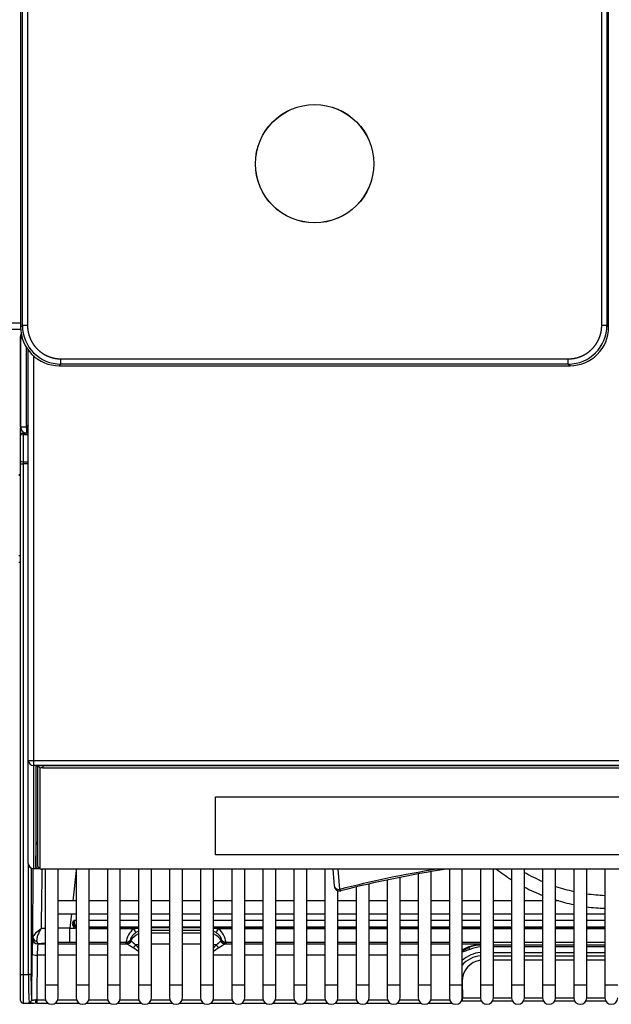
# Model space of a CAD drawing. Header units: millimetres. Extents: x 0 to 287, y 0 to 200.
# Tile 7 of 63: x 52 to 64, y 33 to 52. Entities that reach past the tile are written whole.
import ezdxf

# ---------------------------------------------------------------- set-up
doc = ezdxf.new("R2010")
doc.units = ezdxf.units.MM
doc.layers.add('130.194_BW4C_CTM', color=7, linetype='Continuous')
doc.layers.add('Défaut', color=7, linetype='Continuous')

# ---------------------------------------------------------------- blocks, each defined once
blk = doc.blocks.new('SE1')
at = {"layer": '130.194_BW4C_CTM', "color": 7, "linetype": 'Continuous'}
for p, q in [((52.148, 85.905), (52.148, 45.757)), ((63.494, 45.757), (63.494, 85.905)), ((52.181, 45.79), (52.181, 85.872)), ((52.281, 85.872), (52.281, 45.79)), ((63.361, 45.79), (63.361, 85.872)), ((63.461, 85.872), (63.461, 45.79)), ((52.148, 45.834), (35.834, 45.834)), ((52.148, 45.757), (52.181, 45.79)), ((52.281, 45.79), (52.181, 45.79)), ((63.461, 45.79), (63.361, 45.79)), ((63.461, 45.79), (63.494, 45.757)), ((35.834, 45.716), (52.156, 45.716)), ((52.143, 43.834), (52.143, 45.579)), ((52.146, 45.548), (52.146, 45.556)), ((52.146, 45.556), (52.146, 45.556)), ((52.188, 45.548), (52.146, 45.548)), ((52.146, 45.548), (52.146, 43.834)), ((52.264, 43.841), (52.264, 45.383)), ((52.296, 37.4), (52.296, 45.335)), ((52.396, 45.211), (52.396, 37.396)), ((52.926, 45.046), (52.892, 45.013)), ((52.926, 45.146), (62.716, 45.146)), ((52.926, 45.046), (52.926, 45.146)), ((62.716, 45.046), (52.926, 45.046)), ((62.716, 45.046), (62.716, 45.146)), ((62.75, 45.013), (62.716, 45.046)), ((52.892, 45.013), (62.75, 45.013)), ((52.146, 43.834), (52.257, 43.834)), ((52.146, 43.715), (52.146, 43.808)), ((52.146, 43.697), (52.146, 43.715)), ((52.146, 43.715), (52.196, 43.715)), ((52.196, 43.735), (52.196, 43.715)), ((52.196, 43.715), (52.196, 43.678)), ((52.196, 43.715), (52.245, 43.715)), ((52.257, 43.834), (52.264, 43.841)), ((52.296, 43.714), (52.263, 43.714)), ((52.264, 43.841), (52.296, 43.873)), ((52.271, 43.834), (52.264, 43.827)), ((52.264, 43.827), (52.264, 43.716)), ((52.264, 43.716), (52.296, 43.716)), ((52.266, 43.836), (52.296, 43.866)), ((52.266, 43.829), (52.266, 43.836)), ((52.266, 43.836), (52.273, 43.836)), ((52.296, 43.859), (52.271, 43.834)), ((52.296, 43.834), (52.271, 43.834)), ((52.146, 43.176), (52.146, 43.697)), ((52.196, 43.678), (52.196, 43.157)), ((52.296, 43.678), (52.196, 43.678)), ((52.146, 43.12), (52.146, 43.176)), ((52.196, 43.157), (52.196, 43.12)), ((52.196, 43.157), (52.296, 43.157)), ((52.296, 43.252), (52.296, 43.277)), ((52.146, 43.12), (52.196, 43.12)), ((52.146, 33.265), (52.146, 43.12)), ((52.196, 43.12), (52.196, 33.265)), ((52.296, 43.12), (52.196, 43.12)), ((52.146, 42.91), (52.116, 42.91)), ((52.146, 42.896), (52.116, 42.896)), ((52.146, 41.342), (52.116, 41.342)), ((52.116, 41.222), (52.146, 41.222)), ((52.296, 35.411), (52.296, 37.4)), ((52.396, 37.396), (74.696, 37.396)), ((52.396, 37.396), (52.396, 37.3)), ((74.696, 37.3), (52.396, 37.3)), ((52.396, 37.3), (52.396, 35.312)), ((52.438, 37.28), (52.438, 35.33)), ((52.446, 35.788), (52.446, 37.285)), ((52.476, 37.29), (52.476, 35.354)), ((52.482, 37.291), (52.526, 37.247)), ((52.526, 35.304), (52.526, 37.247)), ((74.546, 37.294), (52.546, 37.294)), ((52.576, 37.294), (52.576, 37.253)), ((52.576, 37.253), (74.516, 37.253)), ((55.906, 35.574), (55.906, 36.692)), ((55.906, 36.692), (71.186, 36.692)), ((52.438, 35.33), (52.446, 35.788)), ((71.186, 35.575), (55.906, 35.575)), ((71.186, 35.574), (55.906, 35.574)), ((52.298, 33.265), (52.298, 35.393)), ((52.476, 35.354), (52.526, 35.304)), ((52.477, 35.352), (52.526, 35.304)), ((52.348, 35.324), (52.348, 33.265)), ((52.396, 35.312), (52.518, 35.312)), ((52.396, 35.311), (52.396, 35.312)), ((52.396, 35.311), (52.518, 35.311)), ((74.516, 35.298), (52.576, 35.298)), ((52.621, 35.298), (52.621, 33.066)), ((52.871, 33.066), (52.871, 35.298)), ((53.221, 35.274), (53.157, 34.686)), ((53.221, 35.298), (53.221, 33.066)), ((53.471, 33.066), (53.471, 35.298)), ((53.821, 35.298), (53.821, 33.066)), ((54.071, 33.066), (54.071, 35.298)), ((54.421, 35.298), (54.421, 33.066)), ((54.671, 33.066), (54.671, 35.298)), ((55.021, 35.298), (55.021, 33.066)), ((55.271, 33.066), (55.271, 35.298)), ((55.621, 35.298), (55.621, 33.066)), ((55.871, 33.066), (55.871, 35.298)), ((56.221, 35.298), (56.221, 33.066)), ((56.471, 33.066), (56.471, 35.298)), ((56.821, 35.298), (56.821, 33.066)), ((57.071, 33.066), (57.071, 35.298)), ((57.421, 35.298), (57.421, 33.066)), ((57.671, 33.066), (57.671, 35.298)), ((58.021, 35.298), (58.021, 33.066)), ((58.173, 35.298), (58.201, 34.969)), ((58.267, 35.298), (58.301, 34.907)), ((59.821, 35.207), (59.821, 33.066)), ((60.071, 33.066), (60.071, 35.251)), ((60.421, 35.298), (60.421, 33.066)), ((60.671, 33.066), (60.671, 35.298)), ((61.021, 35.298), (61.021, 33.066)), ((61.271, 33.066), (61.271, 35.298)), ((61.621, 35.298), (61.621, 33.066)), ((61.871, 33.066), (61.871, 35.298)), ((62.221, 35.298), (62.221, 33.066)), ((62.471, 33.066), (62.471, 35.298)), ((62.821, 35.298), (62.821, 33.066)), ((63.071, 33.066), (63.071, 35.298)), ((63.421, 35.298), (63.421, 33.066)), ((58.871, 33.066), (58.871, 35.013)), ((59.221, 35.09), (59.221, 33.066)), ((59.471, 33.066), (59.471, 35.141)), ((58.271, 33.066), (58.271, 34.882)), ((58.621, 34.954), (58.621, 33.066)), ((53.221, 34.686), (52.871, 34.686)), ((53.821, 34.686), (53.471, 34.686)), ((54.421, 34.686), (54.071, 34.686)), ((55.021, 34.686), (54.671, 34.686)), ((55.621, 34.686), (55.271, 34.686)), ((56.221, 34.686), (55.871, 34.686)), ((56.821, 34.686), (56.471, 34.686)), ((57.421, 34.686), (57.071, 34.686)), ((58.021, 34.686), (57.671, 34.686)), ((58.621, 34.686), (58.271, 34.686)), ((59.221, 34.686), (58.871, 34.686)), ((59.821, 34.686), (59.471, 34.686)), ((60.421, 34.686), (60.071, 34.686)), ((61.021, 34.686), (60.671, 34.686)), ((61.621, 34.686), (61.271, 34.686)), ((62.221, 34.686), (61.871, 34.686)), ((62.531, 34.686), (62.471, 34.686)), ((52.871, 34.436), (53.221, 34.436)), ((53.129, 34.436), (53.099, 34.158)), ((53.471, 34.436), (53.821, 34.436)), ((54.071, 34.436), (54.421, 34.436)), ((54.671, 34.436), (55.021, 34.436)), ((55.271, 34.436), (55.621, 34.436)), ((55.871, 34.436), (56.221, 34.436)), ((56.471, 34.436), (56.821, 34.436)), ((57.071, 34.436), (57.421, 34.436)), ((57.671, 34.436), (58.021, 34.436)), ((58.271, 34.436), (58.621, 34.436)), ((58.871, 34.436), (59.221, 34.436)), ((59.471, 34.436), (59.821, 34.436)), ((60.071, 34.436), (60.421, 34.436)), ((60.671, 34.436), (61.021, 34.436)), ((61.271, 34.436), (61.621, 34.436)), ((61.871, 34.436), (62.221, 34.436)), ((62.471, 34.436), (62.821, 34.436)), ((63.071, 34.436), (63.421, 34.436)), ((53.179, 34.313), (53.221, 34.313)), ((53.179, 34.313), (53.179, 34.307)), ((53.221, 34.307), (53.179, 34.307)), ((53.179, 34.307), (53.179, 34.257)), ((53.471, 34.313), (53.821, 34.313)), ((53.821, 34.307), (53.471, 34.307)), ((54.071, 34.313), (54.421, 34.313)), ((54.421, 34.307), (54.071, 34.307)), ((54.671, 34.313), (55.021, 34.313)), ((55.021, 34.307), (54.671, 34.307)), ((55.271, 34.313), (55.621, 34.313)), ((55.621, 34.307), (55.271, 34.307)), ((55.871, 34.313), (56.221, 34.313)), ((56.221, 34.307), (55.871, 34.307)), ((56.471, 34.313), (56.821, 34.313)), ((56.821, 34.307), (56.471, 34.307)), ((57.071, 34.313), (57.421, 34.313)), ((57.421, 34.307), (57.071, 34.307)), ((57.671, 34.313), (58.021, 34.313)), ((58.021, 34.307), (57.671, 34.307)), ((58.271, 34.313), (58.621, 34.313)), ((58.621, 34.307), (58.271, 34.307)), ((58.871, 34.313), (59.221, 34.313)), ((59.221, 34.307), (58.871, 34.307)), ((59.471, 34.313), (59.821, 34.313)), ((59.821, 34.307), (59.471, 34.307)), ((60.071, 34.313), (60.421, 34.313)), ((60.421, 34.307), (60.071, 34.307)), ((60.671, 34.313), (61.021, 34.313)), ((61.021, 34.307), (60.671, 34.307)), ((61.271, 34.313), (61.621, 34.313)), ((61.621, 34.307), (61.271, 34.307)), ((61.871, 34.313), (62.221, 34.313)), ((62.221, 34.307), (61.871, 34.307)), ((62.471, 34.313), (62.821, 34.313)), ((62.821, 34.307), (62.471, 34.307)), ((63.071, 34.313), (63.421, 34.313)), ((63.421, 34.307), (63.071, 34.307)), ((53.099, 34.158), (53.2, 34.158)), ((53.099, 33.886), (53.099, 34.158)), ((53.221, 34.154), (53.2, 34.158)), ((53.471, 34.187), (53.821, 34.187)), ((53.471, 34.176), (53.821, 34.176)), ((53.821, 34.148), (53.471, 34.148)), ((54.071, 34.187), (54.421, 34.187)), ((54.071, 34.176), (54.421, 34.176)), ((54.324, 34.148), (54.071, 34.148)), ((54.324, 34.148), (54.421, 34.162)), ((54.671, 34.187), (55.021, 34.187)), ((54.671, 34.176), (55.021, 34.176)), ((54.671, 34.176), (55.021, 34.176)), ((55.021, 34.116), (54.671, 34.116)), ((54.671, 34.071), (55.021, 34.071)), ((55.271, 34.187), (55.621, 34.187)), ((55.271, 34.176), (55.621, 34.176)), ((55.271, 34.176), (55.621, 34.176)), ((55.621, 34.116), (55.271, 34.116)), ((55.271, 34.071), (55.621, 34.071)), ((55.871, 34.187), (56.221, 34.187)), ((55.871, 34.176), (56.221, 34.176)), ((55.871, 34.162), (55.968, 34.148)), ((56.221, 34.148), (55.968, 34.148)), ((56.471, 34.187), (56.821, 34.187)), ((56.471, 34.176), (56.821, 34.176)), ((56.821, 34.148), (56.471, 34.148)), ((57.071, 34.187), (57.421, 34.187)), ((57.071, 34.176), (57.421, 34.176)), ((57.421, 34.148), (57.071, 34.148)), ((57.671, 34.187), (58.021, 34.187)), ((57.671, 34.176), (58.021, 34.176)), ((58.021, 34.148), (57.671, 34.148)), ((58.271, 34.187), (58.621, 34.187)), ((58.271, 34.176), (58.621, 34.176)), ((58.621, 34.148), (58.271, 34.148)), ((58.871, 34.187), (59.221, 34.187)), ((58.871, 34.176), (59.221, 34.176)), ((59.221, 34.148), (58.871, 34.148)), ((59.471, 34.187), (59.821, 34.187)), ((59.471, 34.176), (59.821, 34.176)), ((59.821, 34.148), (59.471, 34.148)), ((60.071, 34.187), (60.421, 34.187)), ((60.071, 34.176), (60.421, 34.176)), ((60.421, 34.148), (60.071, 34.148)), ((60.671, 34.187), (61.021, 34.187)), ((60.671, 34.176), (61.021, 34.176)), ((61.021, 34.148), (60.671, 34.148)), ((61.271, 34.187), (61.621, 34.187)), ((61.271, 34.176), (61.621, 34.176)), ((61.621, 34.148), (61.271, 34.148)), ((61.871, 34.187), (62.221, 34.187)), ((61.871, 34.176), (62.221, 34.176)), ((62.221, 34.148), (61.871, 34.148)), ((62.471, 34.187), (62.821, 34.187)), ((62.471, 34.176), (62.821, 34.176)), ((62.821, 34.148), (62.471, 34.148)), ((63.071, 34.187), (63.421, 34.187)), ((63.071, 34.176), (63.421, 34.176)), ((63.421, 34.148), (63.071, 34.148)), ((52.381, 33.956), (52.381, 33.956)), ((52.46, 33.9), (52.481, 33.857)), ((52.481, 33.857), (52.481, 33.857)), ((52.481, 33.857), (52.621, 33.857)), ((52.871, 33.857), (53.221, 33.857)), ((53.221, 33.886), (53.099, 33.886)), ((53.821, 33.886), (53.471, 33.886)), ((53.471, 33.857), (53.821, 33.857)), ((54.18, 33.886), (54.071, 33.886)), ((54.071, 33.857), (54.196, 33.857)), ((54.186, 33.865), (54.18, 33.886)), ((54.267, 33.938), (54.273, 33.917)), ((54.369, 33.837), (54.421, 33.775)), ((55.021, 33.85), (54.671, 33.85)), ((55.621, 33.85), (55.271, 33.85)), ((55.871, 33.775), (55.923, 33.837)), ((56.019, 33.917), (56.025, 33.938)), ((56.096, 33.857), (56.221, 33.857)), ((56.112, 33.886), (56.106, 33.865)), ((56.221, 33.886), (56.112, 33.886)), ((56.821, 33.886), (56.471, 33.886)), ((56.471, 33.857), (56.821, 33.857)), ((57.421, 33.886), (57.071, 33.886)), ((57.071, 33.857), (57.421, 33.857)), ((58.021, 33.886), (57.671, 33.886)), ((57.671, 33.857), (58.021, 33.857)), ((58.621, 33.886), (58.271, 33.886)), ((58.271, 33.857), (58.621, 33.857)), ((59.221, 33.886), (58.871, 33.886)), ((58.871, 33.857), (59.221, 33.857)), ((59.821, 33.886), (59.471, 33.886)), ((59.471, 33.857), (59.821, 33.857)), ((60.421, 33.886), (60.071, 33.886)), ((60.071, 33.857), (60.421, 33.857)), ((61.021, 33.886), (60.671, 33.886)), ((60.671, 33.857), (61.021, 33.857)), ((61.621, 33.886), (61.271, 33.886)), ((61.271, 33.836), (61.621, 33.836)), ((62.221, 33.886), (61.871, 33.886)), ((61.871, 33.836), (62.221, 33.836)), ((62.821, 33.886), (62.471, 33.886)), ((62.471, 33.836), (62.821, 33.836)), ((63.421, 33.886), (63.071, 33.886)), ((63.071, 33.836), (63.421, 33.836)), ((52.361, 32.779), (52.369, 33.663)), ((52.469, 33.637), (52.461, 32.779)), ((52.621, 33.637), (52.469, 33.637)), ((53.221, 33.637), (52.871, 33.637)), ((53.821, 33.637), (53.471, 33.637)), ((54.421, 33.637), (54.071, 33.637)), ((54.421, 33.713), (54.314, 33.784)), ((55.978, 33.784), (55.871, 33.713)), ((56.221, 33.637), (55.871, 33.637)), ((56.821, 33.637), (56.471, 33.637)), ((57.421, 33.637), (57.071, 33.637)), ((58.021, 33.637), (57.671, 33.637)), ((58.621, 33.637), (58.271, 33.637)), ((59.221, 33.637), (58.871, 33.637)), ((59.821, 33.637), (59.471, 33.637)), ((60.421, 33.637), (60.071, 33.637)), ((60.671, 33.717), (60.797, 33.784)), ((61.621, 33.8), (61.271, 33.8)), ((61.271, 33.69), (61.621, 33.69)), ((62.221, 33.8), (61.871, 33.8)), ((61.871, 33.69), (62.221, 33.69)), ((62.821, 33.8), (62.471, 33.8)), ((62.471, 33.69), (62.821, 33.69)), ((63.421, 33.8), (63.071, 33.8)), ((63.071, 33.69), (63.421, 33.69)), ((61.271, 33.627), (61.621, 33.627)), ((61.621, 33.544), (61.271, 33.544)), ((61.871, 33.627), (62.221, 33.627)), ((62.221, 33.544), (61.871, 33.544)), ((62.471, 33.627), (62.821, 33.627)), ((62.821, 33.544), (62.471, 33.544)), ((63.071, 33.627), (63.421, 33.627)), ((63.421, 33.544), (63.071, 33.544)), ((52.146, 33.265), (52.196, 33.265)), ((52.146, 32.765), (52.146, 33.265)), ((52.196, 33.265), (52.196, 32.715)), ((52.196, 33.265), (52.298, 33.265)), ((52.348, 33.265), (52.298, 33.265)), ((52.621, 33.066), (52.871, 33.066)), ((52.621, 33.066), (52.621, 32.816)), ((52.871, 32.816), (52.871, 33.066)), ((53.221, 33.066), (53.471, 33.066)), ((53.221, 33.066), (53.221, 32.816)), ((53.471, 32.816), (53.471, 33.066)), ((53.821, 33.066), (54.071, 33.066)), ((53.821, 33.066), (53.821, 32.816)), ((54.071, 32.816), (54.071, 33.066)), ((54.421, 33.066), (54.671, 33.066)), ((54.421, 33.066), (54.421, 32.816)), ((54.671, 32.816), (54.671, 33.066)), ((55.021, 33.066), (55.271, 33.066)), ((55.021, 33.066), (55.021, 32.816)), ((55.271, 32.816), (55.271, 33.066)), ((55.621, 33.066), (55.871, 33.066)), ((55.621, 33.066), (55.621, 32.816)), ((55.871, 32.816), (55.871, 33.066)), ((56.221, 33.066), (56.471, 33.066)), ((56.221, 33.066), (56.221, 32.816)), ((56.471, 32.816), (56.471, 33.066)), ((56.821, 33.066), (57.071, 33.066)), ((56.821, 33.066), (56.821, 32.816)), ((57.071, 32.816), (57.071, 33.066)), ((57.421, 33.066), (57.671, 33.066)), ((57.421, 33.066), (57.421, 32.816)), ((57.671, 32.816), (57.671, 33.066)), ((58.021, 33.066), (58.271, 33.066)), ((58.021, 33.066), (58.021, 32.816)), ((58.271, 32.816), (58.271, 33.066)), ((58.621, 33.066), (58.871, 33.066)), ((58.621, 33.066), (58.621, 32.816)), ((58.871, 32.816), (58.871, 33.066)), ((59.221, 33.066), (59.471, 33.066)), ((59.221, 33.066), (59.221, 32.816)), ((59.471, 32.816), (59.471, 33.066)), ((59.821, 33.066), (60.071, 33.066)), ((59.821, 33.066), (59.821, 32.816)), ((60.071, 32.816), (60.071, 33.066)), ((60.421, 33.066), (60.671, 33.066)), ((60.421, 33.066), (60.421, 32.816)), ((60.671, 33.136), (60.673, 32.817)), ((60.671, 32.816), (60.671, 33.066)), ((61.021, 33.066), (61.271, 33.066)), ((61.021, 33.066), (61.021, 32.816)), ((61.271, 32.816), (61.271, 33.066)), ((61.621, 33.066), (61.871, 33.066)), ((61.621, 33.066), (61.621, 32.816)), ((61.871, 32.816), (61.871, 33.066)), ((62.221, 33.066), (62.471, 33.066)), ((62.221, 33.066), (62.221, 32.816)), ((62.471, 32.816), (62.471, 33.066)), ((62.821, 33.066), (63.071, 33.066)), ((62.821, 33.066), (62.821, 32.816)), ((63.071, 32.816), (63.071, 33.066)), ((63.421, 33.066), (63.671, 33.066)), ((63.421, 33.066), (63.421, 32.816)), ((52.196, 32.715), (52.376, 32.715)), ((52.461, 32.779), (52.627, 32.779)), ((52.461, 32.779), (52.461, 32.716)), ((52.461, 32.716), (52.671, 32.716)), ((52.821, 32.716), (53.271, 32.716)), ((52.865, 32.779), (53.227, 32.779)), ((53.421, 32.716), (53.871, 32.716)), ((53.465, 32.779), (53.827, 32.779)), ((54.021, 32.716), (54.471, 32.716)), ((54.065, 32.779), (54.427, 32.779)), ((54.621, 32.716), (55.071, 32.716)), ((54.665, 32.779), (55.027, 32.779)), ((55.221, 32.716), (55.671, 32.716)), ((55.265, 32.779), (55.627, 32.779)), ((55.821, 32.716), (56.271, 32.716)), ((55.865, 32.779), (56.227, 32.779)), ((56.421, 32.716), (56.871, 32.716)), ((56.465, 32.779), (56.827, 32.779)), ((57.021, 32.716), (57.471, 32.716)), ((57.065, 32.779), (57.427, 32.779)), ((57.621, 32.716), (58.071, 32.716)), ((57.665, 32.779), (58.027, 32.779)), ((58.221, 32.716), (58.671, 32.716)), ((58.265, 32.779), (58.627, 32.779)), ((58.821, 32.716), (59.271, 32.716)), ((58.865, 32.779), (59.227, 32.779)), ((59.421, 32.716), (59.871, 32.716)), ((59.465, 32.779), (59.827, 32.779)), ((60.021, 32.716), (60.471, 32.716)), ((60.065, 32.779), (60.427, 32.779)), ((60.673, 32.817), (61.021, 32.817)), ((60.673, 32.761), (60.673, 32.817)), ((60.673, 32.761), (61.034, 32.761)), ((61.258, 32.761), (61.634, 32.761)), ((61.271, 32.817), (61.621, 32.817)), ((61.858, 32.761), (62.234, 32.761)), ((61.871, 32.817), (62.221, 32.817)), ((62.458, 32.761), (62.834, 32.761)), ((62.471, 32.817), (62.821, 32.817)), ((63.058, 32.761), (63.434, 32.761)), ((63.071, 32.817), (63.421, 32.817))]:
    blk.add_line(p, q, dxfattribs=at)
for radius in [1.143, 1.141]:
    blk.add_circle((57.821, 48.911), radius, dxfattribs=at)
for centre, radius, start, end in [((52.926, 45.79), 0.745, 180.0026, 269.9974), ((62.716, 45.79), 0.745, 270.0026, 359.9974), ((52.266, 45.556), 0.12, 141.8681, 180), ((52.264, 45.548), 0.118, 140.3345, 180), ((52.892, 45.757), 0.744, 179.9961, 270.0039), ((62.75, 45.757), 0.744, 269.9961, 0.0039), ((52.264, 43.834), 0.118, 180, 270), ((52.264, 43.834), 0.018, 180, 270), ((52.266, 43.836), 0.02, 185.7392, 264.2608), ((52.396, 35.411), 0.1, 180, 270), ((-825.714, 47.647), 878.366, 359.11969, 359.19534), ((63.546, 14.469), 21.1, 99.1955, 104.3937), ((63.546, 14.54), 21, 98.7044, 104.3937), ((63.546, 38.166), 3.625, 232.2865, 237.9246), ((63.546, 38.166), 3.375, 240.2447, 246.8841), ((58.301, 34.978), 0.1, 184.9436, 284.3937), ((63.546, 38.166), 3.375, 251.4266, 257.5953), ((63.546, 38.166), 3.625, 242.4793, 248.5606), ((63.546, 38.166), 3.375, 261.9093, 267.8774), ((63.546, 38.166), 3.625, 252.7494, 258.463), ((63.546, 38.166), 3.625, 262.4706, 268.0239), ((53.245, 34.241), 0.0944, 167.1144, 241.8563), ((53.249, 34.252), 0.0759, 176.336, 243.6696), ((53.249, 34.257), 0.07, 180, 246.5197), ((52.897, 27.475), 6.686, 92.3922, 92.9949), ((52.897, 27.475), 6.686, 88.2728, 90.2354), ((54.635, 33.807), 0.462, 132.4128, 170.1333), ((54.523, 33.827), 0.289, 109.3702, 121.2658), ((55.768, 33.827), 0.29, 58.7541, 70.6129), ((55.659, 33.808), 0.46, 9.7849, 47.669), ((52.186, 33.995), 0.199, 348.8543, 357.7016), ((53.971, 33.667), 1.502, 172.7251, 181.143), ((53.088, 27.584), 6.302, 94.2898, 95.526), ((53.088, 27.584), 6.302, 89.9015, 91.9816), ((61.125, 32.929), 0.929, 96.435, 119.2902), ((61.058, 33.153), 0.683, 93.0998, 112.4706), ((62.9, 27.982), 6.134, 109.864, 111.3103), ((61.061, 33.115), 0.513, 94.4665, 140.0896), ((59.571, 33.179), 7.273, 179.3245, 183.5382), ((52.196, 32.765), 0.05, 180, 270), ((52.379, 33.075), 0.36, 269.2162, 279.3202), ((52.746, 32.816), 0.125, 180, 0), ((53.346, 32.816), 0.125, 180, 0), ((53.946, 32.816), 0.125, 180, 0), ((54.546, 32.816), 0.125, 180, 0), ((55.146, 32.816), 0.125, 180, 0), ((55.746, 32.816), 0.125, 180, 0), ((56.346, 32.816), 0.125, 180, 0), ((56.946, 32.816), 0.125, 180, 0), ((57.546, 32.816), 0.125, 180, 0), ((58.146, 32.816), 0.125, 180, 0), ((58.746, 32.816), 0.125, 180, 0), ((59.346, 32.816), 0.125, 180, 0), ((59.946, 32.816), 0.125, 180, 0), ((60.546, 32.816), 0.125, 180, 0), ((60.65, 28.763), 3.998, 89.6739, 89.9196), ((61.146, 32.816), 0.125, 180, 0), ((61.746, 32.816), 0.125, 180, 0), ((62.346, 32.816), 0.125, 180, 0), ((62.946, 32.816), 0.125, 180, 0), ((63.546, 32.816), 0.125, 180, 0)]:
    blk.add_arc(centre, radius, start, end, dxfattribs=at)
for centre, major_axis, ratio, start_param, end_param in [((52.263, 45.579), (0.0849, -0.0849), 0.999695, 3.301552, 3.926839), ((52.263, 43.834), (0.096, 0.072), 0.999762, 2.498227, 4.068795), ((52.196, 43.697), (-0.05, 0), 0.374607, 0, 1.570796), ((52.196, 43.176), (-0.05, 0), 0.374607, 0, 1.570796), ((52.396, 37.4), (0.1, 0), 0.992546, 3.141593, 4.712389), ((52.396, 37.4), (0.1, 0), 0.034899, 3.141593, 4.712389), ((52.546, 37.28), (-0.108, 0), 0.121869, 4.712389, 6.283185), ((52.576, 37.247), (-0.05, 0), 0.121869, 4.712389, 6.283185), ((52.476, 35.787), (-0.03, 0), 0.992546, 4.712389, 6.265732), ((52.546, 35.788), (0.0998, 0), 0.121869, 3.141593, 3.935186), ((52.396, 35.411), (-0.1, 0), 0.992546, 0, 1.570796), ((52.576, 35.354), (-0.1, 0), 0.121869, 0, 0.123095), ((52.546, 35.33), (0.108, 0), 0.121869, 3.141593, 4.389287), ((52.576, 35.304), (0.05, 0), 0.121869, 3.141593, 4.712389), ((58.301, 34.978), (0.0996, 0.0086), 0.705788, 3.141593, 4.651416), ((58.301, 34.978), (0.0249, -0.0969), 0.241241, 5.466871, 6.283185), ((53.153, 34.253), (-0.0969, 0.0248), 0.084453, 4.525013, 4.734004), ((53.179, 31.829), (0, 2.478), 0.012107, 0, 0.202419), ((53.179, 34.258), (0.03, 0), 0.034899, 4.50997, 4.712389), ((53.2, 34.149), (0.0482, 0.0876), 0.042142, 1.18549, 1.494364), ((54.535, 33.773), (-0.289, -0.082), 0.991957, 4.829186, 5.500955), ((54.324, 34.16), (0.0508, -0.0861), 0.061263, 4.81585, 6.159942), ((55.757, 33.773), (-0.289, 0.082), 0.991957, 3.923823, 4.595592), ((55.968, 34.16), (-0.0508, -0.0861), 0.061263, 0.123243, 1.467336), ((52.383, 33.559), (0, 0.4), 0.034921, 0.122173, 1.308997), ((52.481, 33.956), (-0.0962, 0.0274), 0.99195, 0.279224, 1.845768), ((52.481, 33.956), (0.0962, -0.0274), 0.99195, 3.420817, 4.98736), ((52.485, 33.987), (-0.0998, 0.007), 0.894035, 0.07798, 1.38754), ((54.18, 33.986), (0.0962, 0.0272), 0.991957, 4.438938, 5.500955), ((54.186, 33.965), (-0.0962, -0.0272), 0.991957, 1.297345, 2.359362), ((54.535, 33.867), (-0.349, 0), 0.121869, 0.034445, 0.239558), ((54.196, 33.956), (-0.0446, -0.0895), 0.964202, 0.477535, 1.539551), ((54.535, 33.918), (-0.262, 0), 0.121869, 0.034445, 0.239558), ((54.314, 33.859), (-0.0622, -0.0783), 0.57619, 0.943083, 1.746842), ((54.535, 33.773), (-0.3, 0), 0.258819, -1.180792, -0.984634), ((55.757, 33.773), (0.3, 0), 0.258819, 0.984634, 1.180792), ((55.978, 33.859), (-0.0622, 0.0783), 0.57619, 1.394751, 2.19851), ((55.757, 33.918), (0.262, 0), 0.121869, -0.239558, -0.034445), ((56.096, 33.956), (0.0446, -0.0895), 0.964202, 4.743634, 5.805651), ((56.106, 33.965), (0.0962, -0.0272), 0.991957, 3.923823, 4.98584), ((56.112, 33.986), (-0.0962, 0.0272), 0.991957, 0.782231, 1.844247), ((55.757, 33.867), (0.349, 0), 0.121869, -0.239558, -0.034445), ((52.469, 33.663), (0.1, -0.0009), 0.258808, 3.177731, 4.714811), ((61.048, 33.132), (-0.181, -0.53), 0.981427, 3.526225, 4.231864), ((60.815, 33.738), (-0.0191, 0.0462), 0.101942, 4.953872, 6.182012), ((61.048, 33.122), (0.112, 0.669), 0.95831, 0.215521, 0.539856), ((61.071, 33.141), (0.141, 0.378), 0.990537, 0.486518, 1.936326), ((52.365, 33.265), (0, 0.5), 0.034921, 1.570796, 2.904443), ((52.311, 32.779), (0.0495, 0.0071), 0.971452, 4.572943, 6.135541), ((52.461, 32.707), (0.15, 0), 0.055027, 1.567851, 1.75993), ((52.433, 32.765), (-0.0005, 0.05), 0.199948, 3.088153, 3.214967), ((52.433, 32.765), (-0.0005, 0.05), 0.199948, 3.214967, 4.965417), ((52.461, 32.757), (-0.1, -0.001), 0.211907, 4.706809, 4.898888)]:
    blk.add_ellipse(centre, major_axis=major_axis, ratio=ratio, start_param=start_param, end_param=end_param, dxfattribs=at)
for points, degree, knots in [([(52.281, 45.79), (52.281, 45.727), (52.293, 45.665), (52.306, 45.602), (52.33, 45.544), (52.354, 45.485), (52.39, 45.432), (52.425, 45.379), (52.47, 45.335), (52.515, 45.29), (52.567, 45.254), (52.62, 45.219), (52.679, 45.195), (52.737, 45.171), (52.8, 45.158), (52.862, 45.146), (52.926, 45.146)], 2, [0, 0, 0, 0.125, 0.125, 0.25, 0.25, 0.375, 0.375, 0.5, 0.5, 0.625, 0.625, 0.75, 0.75, 0.875, 0.875, 1, 1, 1]), ([(62.716, 45.146), (62.78, 45.146), (62.842, 45.158), (62.904, 45.171), (62.963, 45.195), (63.022, 45.219), (63.075, 45.254), (63.127, 45.29), (63.172, 45.335), (63.217, 45.379), (63.252, 45.432), (63.288, 45.485), (63.312, 45.544), (63.336, 45.602), (63.349, 45.665), (63.361, 45.727), (63.361, 45.79)], 2, [0, 0, 0, 0.125, 0.125, 0.25, 0.25, 0.375, 0.375, 0.5, 0.5, 0.625, 0.625, 0.75, 0.75, 0.875, 0.875, 1, 1, 1]), ([(52.385, 33.987), (52.386, 34.294), (52.386, 34.602), (52.387, 34.91), (52.388, 35.044), (52.388, 35.179), (52.388, 35.314)], 3, [0, 0, 0, 0, 0.0992061, 0.0992061, 0.0992061, 0.1426701, 0.1426701, 0.1426701, 0.1426701]), ([(52.548, 34.152), (52.503, 34.12), (52.465, 34.09), (52.407, 34.033), (52.387, 34.006), (52.385, 33.987)], 3, [0, 0, 0, 0, 0.5, 0.5, 1, 1, 1, 1]), ([(52.548, 34.152), (52.545, 34.147), (52.536, 34.134), (52.523, 34.112), (52.507, 34.084), (52.49, 34.05), (52.475, 34.015), (52.465, 33.982), (52.459, 33.955), (52.457, 33.933), (52.457, 33.915), (52.459, 33.905), (52.46, 33.9)], 3, [0, 0, 0, 0, 0.05467, 0.131776, 0.231763, 0.354924, 0.501143, 0.62454, 0.736101, 0.835766, 0.923647, 1, 1, 1, 1]), ([(54.373, 34.074), (54.369, 34.072), (54.362, 34.067), (54.351, 34.059), (54.341, 34.051), (54.331, 34.043), (54.323, 34.035), (54.315, 34.027), (54.308, 34.019), (54.302, 34.011), (54.296, 34.003), (54.291, 33.996), (54.284, 33.986), (54.278, 33.973), (54.272, 33.96), (54.268, 33.95), (54.267, 33.942), (54.267, 33.939), (54.267, 33.938)], 3, [0, 0, 0, 0, 0.050824, 0.09996, 0.147577, 0.193857, 0.239002, 0.283228, 0.326764, 0.369851, 0.412738, 0.455675, 0.498914, 0.595751, 0.692258, 0.790518, 0.892509, 1, 1, 1, 1]), ([(56.025, 33.938), (56.025, 33.938), (56.025, 33.94), (56.025, 33.943), (56.024, 33.947), (56.023, 33.952), (56.021, 33.958), (56.018, 33.965), (56.015, 33.972), (56.011, 33.98), (56.005, 33.991), (55.996, 34.005), (55.982, 34.022), (55.964, 34.04), (55.943, 34.058), (55.927, 34.069), (55.919, 34.074)], 3, [0, 0, 0, 0, 0.060542, 0.119158, 0.176124, 0.231739, 0.286323, 0.340218, 0.393776, 0.447355, 0.501317, 0.596016, 0.690709, 0.788036, 0.890434, 1, 1, 1, 1]), ([(54.314, 33.784), (54.309, 33.787), (54.299, 33.793), (54.285, 33.802), (54.272, 33.81), (54.259, 33.818), (54.248, 33.826), (54.237, 33.833), (54.227, 33.84), (54.218, 33.845), (54.21, 33.85), (54.202, 33.854), (54.198, 33.856), (54.196, 33.857)], 3, [0, 0, 0, 0, 0.093688, 0.186209, 0.277758, 0.368536, 0.458748, 0.548605, 0.638319, 0.728103, 0.818172, 0.908735, 1, 1, 1, 1]), ([(54.281, 33.91), (54.282, 33.91), (54.285, 33.908), (54.289, 33.905), (54.295, 33.901), (54.3, 33.897), (54.306, 33.891), (54.313, 33.886), (54.32, 33.88), (54.327, 33.873), (54.335, 33.866), (54.343, 33.859), (54.351, 33.852), (54.36, 33.845), (54.366, 33.84), (54.369, 33.837)], 3, [0, 0, 0, 0, 0.082401, 0.163774, 0.24417, 0.323635, 0.402206, 0.479913, 0.556774, 0.632798, 0.707984, 0.782321, 0.855788, 0.92836, 1, 1, 1, 1]), ([(55.923, 33.837), (55.926, 33.84), (55.934, 33.846), (55.944, 33.855), (55.954, 33.863), (55.963, 33.871), (55.972, 33.879), (55.98, 33.886), (55.987, 33.893), (55.994, 33.899), (56.001, 33.904), (56.007, 33.908), (56.01, 33.909), (56.011, 33.91)], 3, [0, 0, 0, 0, 0.084768, 0.170827, 0.258123, 0.346616, 0.436283, 0.527119, 0.619139, 0.712376, 0.806883, 0.90273, 1, 1, 1, 1]), ([(56.096, 33.857), (56.094, 33.856), (56.091, 33.855), (56.085, 33.851), (56.078, 33.848), (56.071, 33.843), (56.063, 33.838), (56.054, 33.833), (56.045, 33.827), (56.036, 33.82), (56.025, 33.814), (56.014, 33.806), (56.003, 33.799), (55.991, 33.792), (55.982, 33.787), (55.978, 33.784)], 3, [0, 0, 0, 0, 0.077276, 0.154027, 0.230378, 0.306455, 0.382387, 0.458304, 0.534335, 0.610608, 0.687251, 0.76439, 0.842148, 0.920646, 1, 1, 1, 1]), ([(52.375, 32.715), (52.374, 32.715), (52.369, 32.715), (52.362, 32.715), (52.353, 32.715), (52.342, 32.716), (52.33, 32.717), (52.32, 32.72), (52.313, 32.724), (52.312, 32.728), (52.311, 32.73)], 3, [0.298206, 0.298206, 0.298206, 0.298206, 0.3265285, 0.3827923, 0.4405301, 0.500052, 0.6255382, 0.7487199, 0.8725663, 1, 1, 1, 1]), ([(52.361, 32.779), (52.361, 32.778), (52.362, 32.777), (52.363, 32.775), (52.367, 32.774), (52.371, 32.773), (52.377, 32.773), (52.387, 32.773), (52.4, 32.775), (52.416, 32.776), (52.43, 32.777), (52.438, 32.778), (52.442, 32.778)], 3, [0, 0, 0, 0, 0.068227, 0.142373, 0.22257, 0.308922, 0.401513, 0.500409, 0.665737, 0.804071, 0.915451, 1, 1, 1, 1])]:
    blk.add_open_spline(points, degree=degree, knots=knots, dxfattribs=at)
blk.add_open_spline([(53.153, 34.262), (53.161, 34.296), (53.17, 34.313), (53.179, 34.313)], degree=3, dxfattribs=at)

msp = doc.modelspace()

# ---------------------------------------------------------------- block references
at = {"layer": 'Défaut'}
msp.add_blockref('SE1', (0, 0), dxfattribs=at)

doc.saveas('drawing.dxf')
